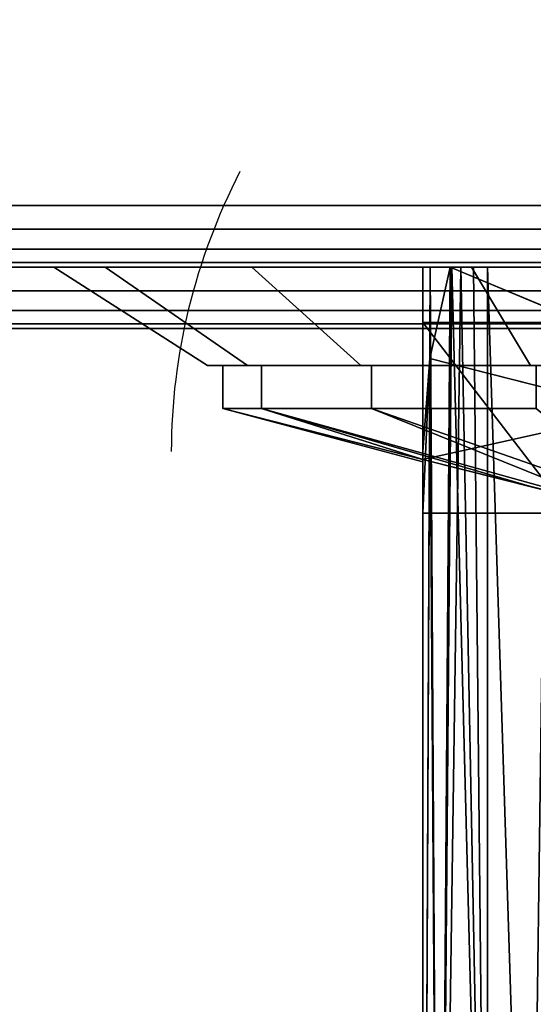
# Model space of a CAD drawing. Header units: millimetres. Extents: x -10 to 414, y -827 to 10.
# Tile 11 of 32: x 188.45 to 196.8, y -810.99 to -794.98. Entities that reach past the tile are written whole.
import ezdxf

# ---------------------------------------------------------------- set-up
doc = ezdxf.new("R2010")
doc.units = ezdxf.units.MM
doc.header["$MEASUREMENT"] = 0
for name, color, linetype, lineweight in [('0 Misc', 7, 'Continuous', 35), ('10 Raster Images', 7, 'Continuous', 35), ('5 Hatches', 7, 'Continuous', 35)]:
    doc.layers.add(name, color=color, linetype=linetype, lineweight=lineweight)

msp = doc.modelspace()

# ---------------------------------------------------------------- linework, layer by layer
at = {"layer": '0 Misc', "color": 160, "linetype": 'Continuous', "lineweight": 25}
for p, q in [((4, -798, 12.5), (396, -798, 12.5)), ((396, -798, 1170), (4, -798, 1170)), ((1, -799, 1173), (399, -799, 1173)), ((399, -799, 1195), (1, -799, 1195)), ((396, -799, 13.5), (4, -799, 13.5)), ((4, -799, 1169), (396, -799, 1169)), ((4, -799, 13.5), (396, -799, 1169)), ((4, -799, 13.5), (204.554, -799, 730)), ((4, -799, 1169), (195.446, -799, 730)), ((195.446, -799, 730), (4, -799, 13.5)), ((4, -799, 1169), (195.717, -799, 730.779)), ((4, -799, 1169), (196.049, -799, 731.534)), ((4, -799, 1169), (196.442, -799, 732.187)), ((4, -799, 1169), (197.415, -799, 733.16)), ((4, -799, 1169), (198.641, -799, 733.785)), ((4, -799, 1169), (200, -799, 734)), ((4, -799, 1169), (197.415, -799, 1046.84)), ((4, -799, 1169), (196.442, -799, 1047.813)), ((4, -799, 1169), (196.049, -799, 1048.466)), ((4, -799, 1169), (195.505, -799, 1049.81)), ((4, -799, 1169), (195, -799, 1053)), ((4, -799, 1169), (195, -799, 1054)), ((4, -799, 1169), (196.601, -799, 1131.038)), ((4, -799, 1169), (193.534, -799, 1132.601)), ((4, -799, 1169), (191.101, -799, 1135.034)), ((4, -799, 1169), (189.538, -799, 1138.101)), ((4, -799, 1169), (189, -799, 1141.5)), ((4, -799, 1169), (189.538, -799, 1144.899)), ((4, -799, 1169), (191.101, -799, 1147.966)), ((4, -799, 1169), (193.534, -799, 1150.399)), ((4, -799, 1169), (196.601, -799, 1151.962)), ((4, -799, 1169), (200, -799, 1152.5)), ((195, -799, 1054), (205, -799, 1054)), ((195, -799, 1054), (195, -826.999, 1053.267)), ((195, -799, 1053), (195, -799, 1054)), ((195, -799, 1053), (195, -825.999, 1052.293)), ((195, -825.999, 1052.293), (195, -799, 1054)), ((195, -799, 1054), (396, -799, 1169)), ((195, -799, 1054), (203.399, -799, 1131.038)), ((195, -799, 1054), (200, -799, 1130.5)), ((196.601, -799, 1131.038), (195, -799, 1054)), ((204.554, -799, 730), (195.446, -799, 730)), ((205, -802.999, 726.105), (195.446, -799, 730)), ((196.049, -799, 1048.466), (196.049, -821.467, 1047.878)), ((196.049, -821.467, 732.122), (196.049, -799, 731.534)), ((195, -799.9, 1142.75), (205, -799.9, 1142.75)), ((205, -799.9, 1140.25), (195, -799.9, 1140.25)), ((195, -799.9, 1140.25), (195, -799.9, 1142.75)), ((195, -802.126, 1140.25), (195, -799.9, 1140.25)), ((195, -802.126, 1142.75), (195, -799.9, 1142.75)), ((195, -799.9, 1140.25), (197.117, -802.662, 1140.25)), ((195, -802.126, 1142.75), (195, -799.9, 1140.25)), ((195, -802.126, 1142.75), (205, -799.9, 1142.75)), ((1, -800, 1194), (399, -800, 1194)), ((399, -800, 1174), (1, -800, 1174)), ((195, -802.999, 726.105), (195.112, -800.483, 728.555)), ((205, -802.999, 726.105), (195.112, -800.483, 728.555)), ((191.5, -800.6, 1141.5), (192.154, -800.6, 1138.951)), ((191.5, -800.6, 1141.5), (191.75, -800.6, 1141.5)), ((191.5, -800.6, 1141.5), (192.154, -800.6, 1144.049)), ((191.916, -800.6, 1138.873), (193.326, -800.6, 1136.651)), ((191.916, -800.6, 1138.873), (192.154, -800.6, 1138.951)), ((191.916, -800.6, 1144.127), (192.154, -800.6, 1144.049)), ((191.916, -800.6, 1144.127), (193.326, -800.6, 1146.349)), ((193.123, -800.6, 1136.504), (195.151, -800.6, 1134.826)), ((193.123, -800.6, 1136.504), (193.326, -800.6, 1136.651)), ((193.123, -800.6, 1146.496), (193.326, -800.6, 1146.349)), ((193.123, -800.6, 1146.496), (195.151, -800.6, 1148.174)), ((195.004, -800.6, 1134.623), (197.451, -800.6, 1133.654)), ((195.004, -800.6, 1134.623), (195.151, -800.6, 1134.826)), ((195.004, -800.6, 1148.377), (195.151, -800.6, 1148.174)), ((195.004, -800.6, 1148.377), (197.451, -800.6, 1149.346)), ((195, -802.999, 726.105), (195, -801.999, 727.079)), ((195, -825.999, 727.707), (195, -801.999, 727.079)), ((195, -802.131, 1142.665), (195, -802.126, 1140.25)), ((195, -802.126, 1142.75), (195, -802.126, 1140.25)), ((195, -802.131, 1142.665), (195, -802.156, 1140.866)), ((195, -802.159, 1142.055), (195, -802.156, 1140.866)), ((195, -826.999, 726.733), (195, -802.999, 726.105)), ((205, -802.999, 726.105), (195, -802.999, 726.105)), ((195, -802.999, 726.105), (195, -825.999, 727.707))]:
    msp.add_line(p, q, dxfattribs=at).dxf.unprotected_set("ltscale", 0)
at = {"layer": '0 Misc', "color": 160, "linetype": 'Continuous', "lineweight": 25, "extrusion": (0, 1, 0)}
msp.add_circle((-200, 1152.5, -799), 11, dxfattribs=at).dxf.unprotected_set("ltscale", 0)
at = {"layer": '0 Misc', "color": 160, "linetype": 'Continuous', "lineweight": 25, "extrusion": (0, 0.572254, -0.820077)}
msp.add_arc((-205.322, -241.627, -1055.207), 14.406, 0, 22.6981, dxfattribs=at).dxf.unprotected_set("ltscale", 0)
at = {"layer": '0 Misc', "color": 160, "linetype": 'Continuous', "lineweight": 25, "extrusion": (0, 1, 0)}
for centre, radius, start, end in [((-205.322, 1053, -799), 10.322, 333.9477, 0), ((-205.322, 727, -799), 10.322, 16.8956, 26.0523), ((-200, 1050.398, -799), 4.398, 206.0523, 333.9477), ((-200, 729.602, -799), 4.398, 26.0523, 153.9477)]:
    msp.add_arc(centre, radius, start, end, dxfattribs=at).dxf.unprotected_set("ltscale", 0)
at = {"layer": '0 Misc', "color": 7, "lineweight": 25}
for points in [[(399, -799, 1173), (16.988, -781.156, 1173), (17, -781, 1173)], [(399, -799, 1173), (17, -781, 1173), (383.293, -781.707, 1173)], [(399, -799, 1173), (16.891, -781.454, 1173), (16.988, -781.156, 1173)], [(399, -799, 1173), (16.707, -781.707, 1173), (16.891, -781.454, 1173)], [(399, -799, 1173), (16.454, -781.891, 1173), (16.707, -781.707, 1173)], [(399, -799, 1173), (16, -782, 1173), (16.156, -781.988, 1173)], [(399, -799, 1173), (16.156, -781.988, 1173), (16.454, -781.891, 1173)], [(1, -799, 1173), (2, -782, 1173), (399, -799, 1173)], [(399, -799, 1173), (2, -782, 1173), (16, -782, 1173)], [(205, -802.999, 726.105), (195.112, -800.483, 728.555), (195.446, -799, 730)], [(205, -802.999, 726.105), (195.446, -799, 730), (204.554, -799, 730)], [(205, -799.9, 1142.75), (195, -802.126, 1142.75), (195, -799.9, 1142.75)], [(195, -802.126, 1142.75), (205, -799.9, 1142.75), (197.45, -802.743, 1142.75)], [(195.112, -800.483, 728.555), (195, -802.999, 726.105), (195, -801.999, 727.079)], [(195, -802.999, 726.105), (195.112, -800.483, 728.555), (205, -802.999, 726.105)], [(191.916, -800.6, 1138.873), (192.154, -800.6, 1138.951), (191.5, -800.6, 1141.5)], [(191.5, -800.6, 1141.5), (192.154, -800.6, 1138.951), (191.75, -800.6, 1141.5)], [(191.5, -800.6, 1141.5), (191.75, -800.6, 1141.5), (192.154, -800.6, 1144.049)], [(191.5, -800.6, 1141.5), (192.154, -800.6, 1144.049), (191.916, -800.6, 1144.127)], [(193.123, -800.6, 1136.504), (193.326, -800.6, 1136.651), (191.916, -800.6, 1138.873)], [(191.916, -800.6, 1138.873), (193.326, -800.6, 1136.651), (192.154, -800.6, 1138.951)], [(191.916, -800.6, 1144.127), (192.154, -800.6, 1144.049), (193.326, -800.6, 1146.349)], [(191.916, -800.6, 1144.127), (193.326, -800.6, 1146.349), (193.123, -800.6, 1146.496)], [(195.004, -800.6, 1134.623), (195.151, -800.6, 1134.826), (193.123, -800.6, 1136.504)], [(193.123, -800.6, 1136.504), (195.151, -800.6, 1134.826), (193.326, -800.6, 1136.651)], [(193.123, -800.6, 1146.496), (193.326, -800.6, 1146.349), (195.151, -800.6, 1148.174)], [(193.123, -800.6, 1146.496), (195.151, -800.6, 1148.174), (195.004, -800.6, 1148.377)], [(197.373, -800.6, 1133.416), (197.451, -800.6, 1133.654), (195.004, -800.6, 1134.623)], [(195.004, -800.6, 1134.623), (197.451, -800.6, 1133.654), (195.151, -800.6, 1134.826)], [(195.004, -800.6, 1148.377), (195.151, -800.6, 1148.174), (197.451, -800.6, 1149.346)], [(195.004, -800.6, 1148.377), (197.451, -800.6, 1149.346), (197.373, -800.6, 1149.584)]]:
    msp.add_3dface(points, dxfattribs=at)
for points, invisible_edges in [([(4, -798, 12.5), (396, -784, 12.5), (396, -798, 12.5)], 1), ([(4, -798, 12.5), (4, -784, 12.5), (396, -784, 12.5)], 12), ([(4, -798, 12.5), (396, -798.383, 12.576), (4, -798.383, 12.576)], 1), ([(4, -798, 12.5), (396, -798, 12.5), (396, -798.383, 12.576)], 12), ([(396, -798.707, 12.793), (4, -798.383, 12.576), (396, -798.383, 12.576)], 1), ([(396, -798.707, 12.793), (4, -798.707, 12.793), (4, -798.383, 12.576)], 12), ([(396, -798.924, 13.117), (4, -798.707, 12.793), (396, -798.707, 12.793)], 1), ([(396, -798.924, 13.117), (4, -798.924, 13.117), (4, -798.707, 12.793)], 12), ([(396, -799, 13.5), (4, -798.924, 13.117), (396, -798.924, 13.117)], 1), ([(396, -799, 13.5), (4, -799, 13.5), (4, -798.924, 13.117)], 12), ([(1, -799, 1173), (399, -799.383, 1173.076), (1, -799.383, 1173.076)], 1), ([(1, -799, 1173), (399, -799, 1173), (399, -799.383, 1173.076)], 12), ([(399, -799, 1195), (1, -799.383, 1194.924), (399, -799.383, 1194.924)], 1), ([(399, -799, 1195), (1, -799, 1195), (1, -799.383, 1194.924)], 12), ([(399, -799.707, 1173.293), (1, -799.383, 1173.076), (399, -799.383, 1173.076)], 1), ([(399, -799.707, 1173.293), (1, -799.707, 1173.293), (1, -799.383, 1173.076)], 12), ([(399, -799.383, 1194.924), (1, -799.707, 1194.707), (399, -799.707, 1194.707)], 1), ([(399, -799.383, 1194.924), (1, -799.383, 1194.924), (1, -799.707, 1194.707)], 12), ([(399, -799.924, 1173.617), (1, -799.707, 1173.293), (399, -799.707, 1173.293)], 1), ([(399, -799.924, 1173.617), (1, -799.924, 1173.617), (1, -799.707, 1173.293)], 12), ([(399, -799.707, 1194.707), (1, -799.924, 1194.383), (399, -799.924, 1194.383)], 1), ([(399, -799.707, 1194.707), (1, -799.707, 1194.707), (1, -799.924, 1194.383)], 12), ([(399, -800, 1174), (1, -799.924, 1173.617), (399, -799.924, 1173.617)], 1), ([(399, -800, 1174), (1, -800, 1174), (1, -799.924, 1173.617)], 12), ([(1, -800, 1194), (399, -799.924, 1194.383), (1, -799.924, 1194.383)], 1), ([(1, -800, 1194), (399, -800, 1194), (399, -799.924, 1194.383)], 12), ([(1, -800, 1194), (399, -800, 1174), (399, -800, 1194)], 1), ([(1, -800, 1194), (1, -800, 1174), (399, -800, 1174)], 12), ([(191.75, -800.6, 1141.5), (192.378, -801.3, 1144.657), (192.378, -800.6, 1144.657)], 1), ([(191.75, -800.6, 1141.5), (191.75, -801.3, 1141.5), (192.378, -801.3, 1144.657)], 12), ([(192.378, -800.6, 1138.343), (191.75, -801.3, 1141.5), (191.75, -800.6, 1141.5)], 1), ([(192.378, -800.6, 1138.343), (192.378, -801.3, 1138.343), (191.75, -801.3, 1141.5)], 12), ([(194.166, -801.3, 1147.334), (192.378, -800.6, 1144.657), (192.378, -801.3, 1144.657)], 1), ([(194.166, -801.3, 1147.334), (194.166, -800.6, 1147.334), (192.378, -800.6, 1144.657)], 12), ([(194.166, -800.6, 1135.666), (192.378, -801.3, 1138.343), (192.378, -800.6, 1138.343)], 1), ([(194.166, -800.6, 1135.666), (194.166, -801.3, 1135.666), (192.378, -801.3, 1138.343)], 12), ([(196.843, -801.3, 1149.122), (194.166, -800.6, 1147.334), (194.166, -801.3, 1147.334)], 1), ([(196.843, -801.3, 1149.122), (196.843, -800.6, 1149.122), (194.166, -800.6, 1147.334)], 12), ([(196.843, -800.6, 1133.878), (194.166, -801.3, 1135.666), (194.166, -800.6, 1135.666)], 1), ([(196.843, -800.6, 1133.878), (196.843, -801.3, 1133.878), (194.166, -801.3, 1135.666)], 12)]:
    msp.add_3dface(points, dxfattribs=dict(at, invisible_edges=invisible_edges))
at = {"layer": '0 Misc', "color": 5, "lineweight": 25}
for points, invisible_edges in [([(396, -798, 1170), (4, -784, 1170), (4, -798, 1170)], 1), ([(396, -798, 1170), (396, -784, 1170), (4, -784, 1170)], 12), ([(396, -798, 1170), (4, -798.383, 1169.924), (396, -798.383, 1169.924)], 1), ([(396, -798, 1170), (4, -798, 1170), (4, -798.383, 1169.924)], 12), ([(4, -798.707, 1169.707), (396, -798.383, 1169.924), (4, -798.383, 1169.924)], 1), ([(4, -798.707, 1169.707), (396, -798.707, 1169.707), (396, -798.383, 1169.924)], 12), ([(4, -798.924, 1169.383), (396, -798.707, 1169.707), (4, -798.707, 1169.707)], 1), ([(4, -798.924, 1169.383), (396, -798.924, 1169.383), (396, -798.707, 1169.707)], 12), ([(4, -799, 1169), (396, -798.924, 1169.383), (4, -798.924, 1169.383)], 1), ([(4, -799, 1169), (396, -799, 1169), (396, -798.924, 1169.383)], 12)]:
    msp.add_3dface(points, dxfattribs=dict(at, invisible_edges=invisible_edges))
for points in [[(396, -799, 1169), (4, -799, 13.5), (396, -799, 13.5)], [(4, -799, 13.5), (396, -799, 1169), (204.554, -799, 730)], [(4, -799, 13.5), (195.446, -799, 730), (4, -799, 1169)], [(195.446, -799, 730), (4, -799, 13.5), (204.554, -799, 730)], [(4, -799, 1169), (195.446, -799, 730), (195.717, -799, 730.779)], [(4, -799, 1169), (195.717, -799, 730.779), (196.049, -799, 731.534)], [(4, -799, 1169), (196.049, -799, 731.534), (196.442, -799, 732.187)], [(4, -799, 1169), (196.442, -799, 732.187), (197.415, -799, 733.16)], [(4, -799, 1169), (197.415, -799, 733.16), (198.641, -799, 733.785)], [(4, -799, 1169), (198.641, -799, 733.785), (200, -799, 734)], [(4, -799, 1169), (200, -799, 734), (197.415, -799, 1046.84)], [(4, -799, 1169), (197.415, -799, 1046.84), (196.442, -799, 1047.813)], [(4, -799, 1169), (196.442, -799, 1047.813), (196.049, -799, 1048.466)], [(4, -799, 1169), (196.049, -799, 1048.466), (195.505, -799, 1049.81)], [(4, -799, 1169), (195.505, -799, 1049.81), (195, -799, 1053)], [(4, -799, 1169), (195, -799, 1053), (195, -799, 1054)], [(4, -799, 1169), (195, -799, 1054), (196.601, -799, 1131.038)], [(4, -799, 1169), (196.601, -799, 1131.038), (193.534, -799, 1132.601)], [(4, -799, 1169), (193.534, -799, 1132.601), (191.101, -799, 1135.034)], [(4, -799, 1169), (191.101, -799, 1135.034), (189.538, -799, 1138.101)], [(4, -799, 1169), (189.538, -799, 1138.101), (189, -799, 1141.5)], [(4, -799, 1169), (189, -799, 1141.5), (189.538, -799, 1144.899)], [(4, -799, 1169), (189.538, -799, 1144.899), (191.101, -799, 1147.966)], [(4, -799, 1169), (191.101, -799, 1147.966), (193.534, -799, 1150.399)], [(4, -799, 1169), (193.534, -799, 1150.399), (196.601, -799, 1151.962)], [(4, -799, 1169), (196.601, -799, 1151.962), (200, -799, 1152.5)], [(4, -799, 1169), (200, -799, 1152.5), (396, -799, 1169)], [(205, -799, 1054), (396, -799, 1169), (195, -799, 1054)], [(195, -799, 1054), (396, -799, 1169), (203.399, -799, 1131.038)], [(195, -799, 1054), (203.399, -799, 1131.038), (200, -799, 1130.5)], [(196.601, -799, 1131.038), (195, -799, 1054), (200, -799, 1130.5)]]:
    msp.add_3dface(points, dxfattribs=at)
at = {"layer": '0 Misc', "color": 158, "lineweight": 25}
for points, invisible_edges in [([(189, -799, 1141.5), (192.147, -800.6, 1144.753), (189.837, -799, 1145.709)], 1), ([(189, -799, 1141.5), (191.5, -800.6, 1141.5), (192.147, -800.6, 1144.753)], 12), ([(189.837, -799, 1137.291), (191.5, -800.6, 1141.5), (189, -799, 1141.5)], 1), ([(193.99, -800.6, 1147.51), (189.837, -799, 1145.709), (192.147, -800.6, 1144.753)], 1), ([(193.99, -800.6, 1147.51), (192.222, -799, 1149.278), (189.837, -799, 1145.709)], 12), ([(189.837, -799, 1137.291), (192.147, -800.6, 1138.247), (191.5, -800.6, 1141.5)], 12), ([(192.222, -799, 1133.722), (192.147, -800.6, 1138.247), (189.837, -799, 1137.291)], 1), ([(192.222, -799, 1133.722), (193.99, -800.6, 1135.49), (192.147, -800.6, 1138.247)], 12), ([(196.747, -800.6, 1149.353), (192.222, -799, 1149.278), (193.99, -800.6, 1147.51)], 1), ([(196.747, -800.6, 1149.353), (195.79, -799, 1151.663), (192.222, -799, 1149.278)], 12), ([(195.79, -799, 1131.337), (193.99, -800.6, 1135.49), (192.222, -799, 1133.722)], 1), ([(195.79, -799, 1131.337), (196.747, -800.6, 1133.647), (193.99, -800.6, 1135.49)], 12), ([(195.79, -799, 1151.663), (200, -800.6, 1150), (200, -799, 1152.5)], 1), ([(195.79, -799, 1151.663), (196.747, -800.6, 1149.353), (200, -800.6, 1150)], 12), ([(200, -799, 1130.5), (196.747, -800.6, 1133.647), (195.79, -799, 1131.337)], 1), ([(200, -799, 1130.5), (200, -800.6, 1133), (196.747, -800.6, 1133.647)], 12), ([(195, -799.9, 1142.75), (205, -799.9, 1140.25), (205, -799.9, 1142.75)], 1), ([(195, -799.9, 1142.75), (195, -799.9, 1140.25), (205, -799.9, 1140.25)], 12)]:
    msp.add_3dface(points, dxfattribs=dict(at, invisible_edges=invisible_edges))
at = {"layer": '0 Misc', "color": 98, "lineweight": 25}
for points, invisible_edges in [([(195, -799, 1054), (205, -826.999, 1053.267), (205, -799, 1054)], 1), ([(195, -799, 1054), (195, -826.999, 1053.267), (205, -826.999, 1053.267)], 12), ([(195, -826.999, 726.733), (205, -802.999, 726.105), (205, -826.999, 726.733)], 1), ([(195, -826.999, 726.733), (195, -802.999, 726.105), (205, -802.999, 726.105)], 12)]:
    msp.add_3dface(points, dxfattribs=dict(at, invisible_edges=invisible_edges))
for points in [[(195, -825.999, 1052.293), (195, -799, 1053), (195.118, -799, 1051.441)], [(195.266, -823.673, 1050.027), (195, -825.999, 1052.293), (195.118, -799, 1051.441)], [(195, -825.999, 1052.293), (195, -826.999, 1053.267), (195, -799, 1054)], [(195, -825.999, 1052.293), (195, -799, 1054), (195, -799, 1053)], [(195.446, -799, 730), (195.112, -800.483, 728.555), (195.266, -823.673, 729.973)], [(195.471, -799, 1049.919), (195.266, -823.673, 1050.027), (195.118, -799, 1051.441)], [(195.471, -799, 1049.919), (196.049, -821.467, 1047.878), (195.266, -823.673, 1050.027)], [(195.446, -799, 730), (195.266, -823.673, 729.973), (195.619, -799, 730.522)], [(195.619, -799, 730.522), (195.266, -823.673, 729.973), (196.049, -821.467, 732.122)], [(196.049, -799, 1048.466), (196.049, -821.467, 1047.878), (195.471, -799, 1049.919)], [(195.619, -799, 730.522), (196.049, -821.467, 732.122), (195.821, -799, 731.033)], [(196.049, -821.467, 732.122), (196.049, -799, 731.534), (195.821, -799, 731.033)], [(196.734, -820.454, 1046.891), (196.049, -821.467, 1047.878), (196.049, -799, 1048.466)], [(197.021, -799, 1047.162), (196.734, -820.454, 1046.891), (196.049, -799, 1048.466)], [(196.049, -799, 731.534), (196.734, -820.454, 733.109), (197.021, -799, 732.838)], [(196.049, -799, 731.534), (196.049, -821.467, 732.122), (196.734, -820.454, 733.109)], [(197.021, -799, 1047.162), (197.671, -819.668, 1046.126), (196.734, -820.454, 1046.891)], [(197.021, -799, 732.838), (196.734, -820.454, 733.109), (197.671, -819.668, 733.874)], [(195.266, -823.673, 729.973), (195.112, -800.483, 728.555), (195, -825.999, 727.707)], [(195, -825.999, 727.707), (195.112, -800.483, 728.555), (195, -801.999, 727.079)], [(195, -802.999, 726.105), (195, -825.999, 727.707), (195, -801.999, 727.079)], [(195, -826.999, 726.733), (195, -825.999, 727.707), (195, -802.999, 726.105)]]:
    msp.add_3dface(points, dxfattribs=at)
at = {"layer": '0 Misc', "color": 158, "lineweight": 25}
for points in [[(197.117, -802.662, 1140.25), (195, -799.9, 1140.25), (195, -802.126, 1140.25)], [(195, -799.9, 1140.25), (197.117, -802.662, 1140.25), (205, -799.9, 1140.25)], [(195, -802.126, 1142.75), (195, -802.126, 1140.25), (195, -799.9, 1140.25)], [(195, -802.126, 1142.75), (195, -799.9, 1140.25), (195, -799.9, 1142.75)], [(192.378, -801.3, 1138.343), (195, -802.126, 1140.25), (191.75, -801.3, 1141.5)], [(191.75, -801.3, 1141.5), (195, -802.126, 1140.25), (195, -802.167, 1141.5)], [(195, -802.126, 1142.75), (191.75, -801.3, 1141.5), (195, -802.167, 1141.5)], [(195, -802.126, 1142.75), (192.378, -801.3, 1144.657), (191.75, -801.3, 1141.5)], [(195, -802.126, 1142.75), (196.847, -802.596, 1142.75), (192.378, -801.3, 1144.657)], [(192.378, -801.3, 1144.657), (196.847, -802.596, 1142.75), (198.129, -802.9, 1142.75)], [(194.166, -801.3, 1147.334), (192.378, -801.3, 1144.657), (198.129, -802.9, 1142.75)], [(196.847, -802.596, 1140.25), (192.378, -801.3, 1138.343), (198.129, -802.9, 1140.25)], [(196.847, -802.596, 1140.25), (195, -802.126, 1140.25), (192.378, -801.3, 1138.343)], [(198.129, -802.9, 1140.25), (192.378, -801.3, 1138.343), (194.166, -801.3, 1135.666)], [(198.75, -802.9, 1143.371), (194.166, -801.3, 1147.334), (198.129, -802.9, 1142.75)], [(198.129, -802.9, 1140.25), (194.166, -801.3, 1135.666), (198.75, -802.9, 1139.629)], [(198.75, -802.9, 1143.371), (196.843, -801.3, 1149.122), (194.166, -801.3, 1147.334)], [(198.75, -802.9, 1139.629), (194.166, -801.3, 1135.666), (196.843, -801.3, 1133.878)], [(195, -802.131, 1142.665), (195, -802.156, 1140.866), (195, -802.126, 1140.25)], [(195, -802.131, 1142.665), (195, -802.126, 1140.25), (195, -802.126, 1142.75)], [(195, -802.159, 1142.055), (195, -802.156, 1140.866), (195, -802.131, 1142.665)], [(195, -802.156, 1140.866), (195, -802.159, 1142.055), (195, -802.167, 1141.461)]]:
    msp.add_3dface(points, dxfattribs=at)
at = {"layer": '10 Raster Images', "color": 160, "linetype": 'Continuous', "lineweight": 25}
for p, q in [((1, -799, 1173), (399, -799, 1173)), ((396, -799, 13.5), (4, -799, 13.5)), ((4, -799, 1169), (396, -799, 1169)), ((189, -799, 1141.5), (189.538, -799, 1138.101)), ((189.538, -799, 1144.899), (189, -799, 1141.5)), ((189.538, -799, 1138.101), (191.101, -799, 1135.034)), ((191.101, -799, 1147.966), (189.538, -799, 1144.899)), ((191.101, -799, 1135.034), (193.534, -799, 1132.601)), ((193.534, -799, 1150.399), (191.101, -799, 1147.966)), ((193.534, -799, 1132.601), (196.601, -799, 1131.038)), ((196.601, -799, 1151.962), (193.534, -799, 1150.399)), ((195, -799, 1054), (195, -826.999, 1053.267)), ((195, -825.999, 1052.293), (195, -799, 1053)), ((195, -799, 1053), (195, -799, 1054)), ((205, -799, 1054), (195, -799, 1054)), ((195, -799, 1053), (195.505, -799, 1049.81)), ((195, -799, 1054), (195, -799, 1053)), ((195.446, -799, 730), (195.112, -800.483, 728.555)), ((204.554, -799, 730), (195.446, -799, 730)), ((195.446, -799, 730), (204.554, -799, 730)), ((195.717, -799, 730.779), (195.446, -799, 730)), ((195.505, -799, 1049.81), (196.049, -799, 1048.466)), ((196.049, -799, 731.534), (195.717, -799, 730.779)), ((196.442, -799, 732.187), (196.049, -799, 731.534)), ((196.049, -799, 1048.466), (196.442, -799, 1047.813)), ((197.415, -799, 733.16), (196.442, -799, 732.187)), ((196.442, -799, 1047.813), (197.415, -799, 1046.84)), ((196.601, -799, 1131.038), (200, -799, 1130.5)), ((200, -799, 1152.5), (196.601, -799, 1151.962)), ((195, -802.126, 1140.25), (195, -799.9, 1140.25)), ((195, -799.9, 1140.25), (205, -799.9, 1140.25)), ((195, -799.9, 1140.25), (195, -802.126, 1140.25)), ((195, -802.126, 1142.75), (195, -799.9, 1142.75)), ((195, -799.9, 1142.75), (195, -799.9, 1140.25)), ((205, -799.9, 1142.75), (195, -799.9, 1142.75)), ((195, -799.9, 1142.75), (195, -802.126, 1142.75)), ((195.112, -800.483, 728.555), (195, -801.999, 727.079)), ((191.916, -800.6, 1138.873), (191.5, -800.6, 1141.5)), ((191.5, -800.6, 1141.5), (191.916, -800.6, 1144.127)), ((191.75, -800.6, 1141.5), (192.154, -800.6, 1138.951)), ((192.154, -800.6, 1144.049), (191.75, -800.6, 1141.5)), ((193.123, -800.6, 1136.504), (191.916, -800.6, 1138.873)), ((191.916, -800.6, 1144.127), (193.123, -800.6, 1146.496)), ((192.154, -800.6, 1138.951), (193.326, -800.6, 1136.651)), ((193.326, -800.6, 1146.349), (192.154, -800.6, 1144.049)), ((195.004, -800.6, 1134.623), (193.123, -800.6, 1136.504)), ((193.123, -800.6, 1146.496), (195.004, -800.6, 1148.377)), ((193.326, -800.6, 1136.651), (195.151, -800.6, 1134.826)), ((195.151, -800.6, 1148.174), (193.326, -800.6, 1146.349)), ((197.373, -800.6, 1133.416), (195.004, -800.6, 1134.623)), ((195.004, -800.6, 1148.377), (197.373, -800.6, 1149.584)), ((195.151, -800.6, 1134.826), (197.451, -800.6, 1133.654)), ((197.451, -800.6, 1149.346), (195.151, -800.6, 1148.174)), ((195, -802.999, 726.105), (195, -801.999, 727.079)), ((195, -801.999, 727.079), (195, -825.999, 727.707)), ((195, -801.999, 727.079), (195, -802.999, 726.105)), ((197.117, -802.662, 1140.25), (195, -802.126, 1140.25)), ((195, -802.126, 1140.25), (195, -802.156, 1140.866)), ((195, -802.131, 1142.665), (195, -802.126, 1142.75)), ((195, -802.126, 1142.75), (197.45, -802.743, 1142.75)), ((195, -802.159, 1142.055), (195, -802.131, 1142.665)), ((195, -802.156, 1140.866), (195, -802.167, 1141.461)), ((195, -802.167, 1141.461), (195, -802.159, 1142.055)), ((195, -826.999, 726.733), (195, -802.999, 726.105)), ((195, -802.999, 726.105), (205, -802.999, 726.105))]:
    msp.add_line(p, q, dxfattribs=at).dxf.unprotected_set("ltscale", 0)
at = {"layer": '5 Hatches', "color": 7, "lineweight": 25}
for points, invisible_edges in [([(399, -799, 1195), (1, -1, 1195), (1, -799, 1195)], 1), ([(399, -799, 1195), (399, -1, 1195), (1, -1, 1195)], 12)]:
    msp.add_3dface(points, dxfattribs=dict(at, invisible_edges=invisible_edges))

doc.saveas('drawing.dxf')
